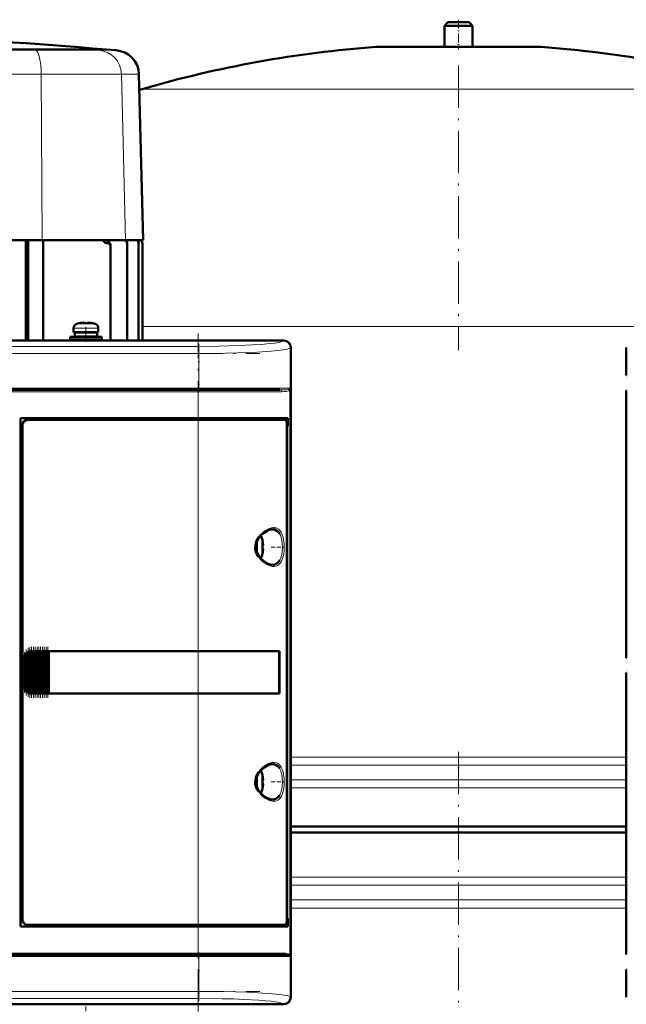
# Model space of a CAD drawing. Extents: x -1351 to 1763, y -1300 to 612.
# Tile 42 of 80: x -163 to 9, y 166 to 445. Entities that reach past the tile are written whole.
import ezdxf

# ---------------------------------------------------------------- set-up
doc = ezdxf.new("R2010")
doc.units = 0
doc.linetypes.add('DASHDOT', pattern=[18.5, 12, -3, 0.5, -3])

msp = doc.modelspace()

# ---------------------------------------------------------------- linework, layer by layer
at = {"color": 7, "lineweight": 50}
for p, q in [((-41.4, 444.23), (-42.4, 443.23)), ((-41.4, 444.23), (-35.4, 444.23)), ((-34.4, 443.23), (-35.4, 444.23)), ((-42.4, 443.23), (-34.4, 443.23)), ((-42.4, 443.23), (-42.4, 437.23)), ((-34.4, 437.23), (-34.4, 443.23)), ((-145.65, 436.45), (-198.41, 436.45)), ((-158.73, 436.45), (-198.39, 436.45)), ((-142.85, 436.45), (-158.73, 436.45)), ((-138.29, 436.45), (-145.65, 436.45)), ((-138.14, 436.45), (-142.85, 436.45)), ((-138.29, 436.45), (-138.14, 436.45)), ((-138.14, 436.45), (-135.42, 436.26)), ((-61.4, 437.23), (-38.4, 437.23)), ((-42.4, 437.23), (-61.4, 437.23)), ((-38.4, 437.23), (-15.4, 437.23)), ((-15.4, 437.23), (-34.4, 437.23)), ((-128.89, 429.46), (-127.66, 382.48)), ((-173.27, 382.48), (-156.28, 382.48)), ((-160.91, 382.48), (-160.91, 354.08)), ((-160.27, 382.48), (-160.27, 354.08)), ((-156.28, 382.48), (-132.66, 382.48)), ((-156.05, 354.08), (-156.05, 382.48)), ((-132.66, 382.48), (-127.66, 382.48)), ((-138.07, 381.65), (-138, 381.65)), ((-136.91, 380.66), (-136.91, 380.94)), ((-136.91, 354.08), (-136.91, 380.66)), ((-132.24, 381.52), (-132.24, 381.74)), ((-132.24, 354.08), (-132.24, 381.52)), ((-128.97, 381.67), (-128.97, 381.55)), ((-128.97, 354.08), (-128.97, 381.55)), ((-127.91, 381.61), (-127.91, 381.61)), ((-127.91, 354.08), (-127.91, 381.61)), ((-147.4, 357.56), (-147.4, 356.43)), ((-145.82, 358.96), (-145.83, 358.97)), ((-144.4, 358.96), (-144.4, 359.11)), ((-143.4, 358.96), (-143.4, 359.11)), ((-141.97, 358.97), (-141.98, 358.96)), ((-140.4, 357.56), (-140.4, 356.43)), ((-148.4, 355.13), (-143.9, 355.13)), ((-148.4, 355.13), (-148.4, 354.33)), ((-148.4, 354.33), (-143.9, 354.33)), ((-143.9, 356.43), (-147.4, 356.43)), ((-147.05, 356.33), (-143.9, 356.33)), ((-147.05, 355.23), (-147.05, 356.33)), ((-147.05, 355.23), (-143.9, 355.23)), ((-145.9, 356.33), (-145.9, 356.43)), ((-145.9, 355.13), (-145.9, 355.23)), ((-145.9, 354.08), (-145.9, 354.33)), ((-143.9, 356.43), (-140.4, 356.43)), ((-140.75, 356.33), (-143.9, 356.33)), ((-140.75, 355.23), (-143.9, 355.23)), ((-139.4, 355.13), (-143.9, 355.13)), ((-139.4, 354.33), (-143.9, 354.33)), ((-141.9, 356.43), (-141.9, 356.33)), ((-141.9, 355.23), (-141.9, 355.13)), ((-141.9, 354.33), (-141.9, 354.08)), ((-140.75, 356.33), (-140.75, 355.23)), ((-139.4, 355.13), (-139.4, 354.33)), ((-87.92, 354.05), (-308.88, 354.05)), ((-194.75, 354.08), (-100.05, 354.08)), ((-100.05, 354.08), (-100.04, 354.05)), ((-100.05, 354.07), (-95.75, 354.07)), ((-95.75, 354.08), (-87.9, 354.08)), ((-95.75, 354.05), (-95.75, 354.08)), ((-85.93, 168.1), (-85.93, 352.05)), ((-85.9, 352.08), (-85.9, 344.23)), ((9.1, 344.23), (9.1, 352.08)), ((-85.9, 344.23), (-85.93, 344.22)), ((-85.9, 344.23), (-85.9, 339.93)), ((9.13, 344.22), (9.1, 344.23)), ((-284.69, 340.08), (-112.1, 340.08)), ((-112.1, 340.08), (-88.98, 340.08)), ((-85.93, 339.93), (-85.9, 339.93)), ((-85.9, 339.93), (-85.9, 266.23)), ((9.1, 264.23), (9.1, 339.93)), ((9.1, 339.93), (9.13, 339.93)), ((-162.4, 188.08), (-162.4, 332.08)), ((-162.4, 332.08), (-112.1, 332.08)), ((-86.69, 332.08), (-112.1, 332.08)), ((-87, 332.08), (-87, 331.58)), ((-86.69, 329.78), (-86.69, 332.08)), ((-161.9, 330.08), (-161.9, 190.07)), ((-112.1, 331.58), (-160.4, 331.58)), ((-112.1, 331.58), (-87.35, 331.58)), ((-87, 331.58), (-87.34, 331.58)), ((-87.06, 189.54), (-87.06, 330.61)), ((-87.06, 329.78), (-86.69, 329.78)), ((-87.06, 329.74), (-86.93, 329.74)), ((-86.69, 329.78), (-86.93, 329.74)), ((-86.93, 329.74), (-86.93, 190.41)), ((-93.93, 297.5), (-93.92, 297.51)), ((-93.78, 296.08), (-93.93, 296.08)), ((-93.78, 295.08), (-93.93, 295.08)), ((-93.92, 293.65), (-93.93, 293.65)), ((-161.03, 254.98), (-161.03, 265.17)), ((-160.89, 265.34), (-160.73, 265.5)), ((-160.52, 254.45), (-160.52, 265.7)), ((-160.38, 265.78), (-160.22, 265.87)), ((-160.01, 254.19), (-160.01, 265.97)), ((-159.87, 266), (-159.71, 266.04)), ((-159.5, 266.07), (-159.36, 266.08)), ((-159.5, 254.08), (-159.5, 266.07)), ((-159.33, 266.08), (-159.39, 266.08)), ((-159.33, 266.08), (-159.36, 266.08)), ((-159.33, 266.08), (-159.2, 266.08)), ((-158.99, 266.08), (-159.2, 266.08)), ((-158.99, 254.08), (-158.99, 266.08)), ((-158.85, 266.08), (-158.99, 266.08)), ((-158.85, 266.08), (-158.77, 266.08)), ((-158.77, 266.08), (-158.69, 266.08)), ((-158.48, 266.08), (-158.69, 266.08)), ((-158.48, 254.08), (-158.48, 266.08)), ((-158.34, 266.08), (-158.48, 266.08)), ((-158.34, 266.08), (-158.26, 266.08)), ((-158.26, 266.08), (-158.18, 266.08)), ((-157.97, 266.08), (-158.18, 266.08)), ((-157.97, 254.08), (-157.97, 266.08)), ((-157.83, 266.08), (-157.97, 266.08)), ((-157.83, 266.08), (-157.75, 266.08)), ((-157.75, 266.08), (-157.67, 266.08)), ((-157.46, 266.08), (-157.67, 266.08)), ((-157.46, 254.08), (-157.46, 266.08)), ((-157.32, 266.08), (-157.46, 266.08)), ((-157.32, 266.08), (-157.24, 266.08)), ((-157.24, 266.08), (-157.16, 266.08)), ((-156.95, 266.08), (-157.16, 266.08)), ((-156.95, 254.08), (-156.95, 266.08)), ((-156.81, 266.08), (-156.95, 266.08)), ((-156.81, 266.08), (-156.73, 266.08)), ((-156.73, 266.08), (-156.65, 266.08)), ((-156.44, 266.08), (-156.65, 266.08)), ((-156.44, 254.08), (-156.44, 266.08)), ((-156.3, 266.08), (-156.44, 266.08)), ((-156.3, 266.08), (-156.22, 266.08)), ((-156.22, 266.08), (-156.14, 266.08)), ((-155.93, 266.08), (-156.14, 266.08)), ((-155.93, 254.08), (-155.93, 266.08)), ((-155.79, 266.08), (-155.93, 266.08)), ((-155.79, 266.08), (-155.71, 266.08)), ((-155.71, 266.08), (-155.63, 266.08)), ((-155.42, 266.08), (-155.63, 266.08)), ((-155.42, 254.08), (-155.42, 266.08)), ((-155.28, 266.08), (-155.42, 266.08)), ((-155.28, 266.08), (-155.2, 266.08)), ((-155.2, 266.08), (-155.12, 266.08)), ((-154.91, 266.08), (-155.12, 266.08)), ((-154.91, 254.08), (-154.91, 266.08)), ((-154.77, 266.08), (-154.91, 266.08)), ((-154.77, 266.08), (-154.69, 266.08)), ((-154.69, 266.08), (-154.61, 266.08)), ((-154.44, 266.08), (-154.61, 266.08)), ((-154.44, 266.08), (-154.44, 254.08)), ((-154.4, 266.08), (-154.44, 266.08)), ((-154.4, 266.08), (-112.1, 266.08)), ((-154.37, 266.05), (-154.4, 266.08)), ((-154.37, 266.05), (-112.1, 266.05)), ((-154.37, 254.1), (-154.37, 266.05)), ((-154.37, 266.05), (-112.1, 266.05)), ((-89.11, 266.08), (-112.1, 266.08)), ((-110.13, 266.05), (-112.1, 266.05)), ((-110.15, 266.05), (-112.1, 266.05)), ((-105.73, 266.05), (-110.15, 266.05)), ((-103.04, 266.05), (-105.73, 266.05)), ((-95.45, 266.04), (-102.38, 266.05)), ((-89.11, 266.08), (-89.43, 266.02)), ((-89.18, 254.13), (-89.18, 266.02)), ((-89.11, 266.08), (-89.11, 254.08)), ((-85.9, 266.23), (-85.93, 266.22)), ((-85.9, 266.23), (-85.9, 261.93)), ((-161.4, 256.08), (-161.4, 264.08)), ((9.13, 264.22), (9.1, 264.23)), ((-85.93, 261.93), (-85.9, 261.93)), ((-85.9, 261.93), (-85.9, 180.23)), ((9.1, 180.23), (9.1, 259.93)), ((9.1, 259.93), (9.13, 259.93)), ((-160.73, 254.65), (-160.89, 254.81)), ((-160.22, 254.29), (-160.38, 254.37)), ((-159.71, 254.11), (-159.87, 254.15)), ((-159.36, 254.08), (-159.5, 254.08)), ((-159.33, 254.08), (-159.39, 254.08)), ((-159.36, 254.08), (-159.33, 254.08)), ((-159.33, 254.08), (-159.2, 254.08)), ((-158.99, 254.08), (-159.2, 254.08)), ((-158.85, 254.08), (-158.99, 254.08)), ((-158.85, 254.08), (-158.77, 254.08)), ((-158.77, 254.08), (-158.69, 254.08)), ((-158.48, 254.08), (-158.69, 254.08)), ((-158.34, 254.08), (-158.48, 254.08)), ((-158.34, 254.08), (-158.26, 254.08)), ((-158.26, 254.08), (-158.18, 254.08)), ((-157.97, 254.08), (-158.18, 254.08)), ((-157.83, 254.08), (-157.97, 254.08)), ((-157.83, 254.08), (-157.75, 254.08)), ((-157.75, 254.08), (-157.67, 254.08)), ((-157.46, 254.08), (-157.67, 254.08)), ((-157.32, 254.08), (-157.46, 254.08)), ((-157.32, 254.08), (-157.24, 254.08)), ((-157.24, 254.08), (-157.16, 254.08)), ((-156.95, 254.08), (-157.16, 254.08)), ((-156.81, 254.08), (-156.95, 254.08)), ((-156.81, 254.08), (-156.73, 254.08)), ((-156.73, 254.08), (-156.65, 254.08)), ((-156.44, 254.08), (-156.65, 254.08)), ((-156.3, 254.08), (-156.44, 254.08)), ((-156.3, 254.08), (-156.22, 254.08)), ((-156.22, 254.08), (-156.14, 254.08)), ((-155.93, 254.08), (-156.14, 254.08)), ((-155.79, 254.08), (-155.93, 254.08)), ((-155.79, 254.08), (-155.71, 254.08)), ((-155.71, 254.08), (-155.63, 254.08)), ((-155.42, 254.08), (-155.63, 254.08)), ((-155.28, 254.08), (-155.42, 254.08)), ((-155.28, 254.08), (-155.2, 254.08)), ((-155.2, 254.08), (-155.12, 254.08)), ((-154.91, 254.08), (-155.12, 254.08)), ((-154.77, 254.08), (-154.91, 254.08)), ((-154.77, 254.08), (-154.69, 254.08)), ((-154.69, 254.08), (-154.61, 254.08)), ((-154.44, 254.08), (-154.61, 254.08)), ((-154.44, 254.08), (-154.4, 254.08)), ((-154.4, 254.08), (-154.37, 254.1)), ((-112.1, 254.08), (-154.4, 254.08)), ((-154.37, 254.1), (-112.1, 254.1)), ((-112.1, 254.1), (-110.13, 254.1)), ((-89.11, 254.08), (-112.1, 254.08)), ((-110.15, 254.1), (-106.37, 254.1)), ((-105.73, 254.1), (-103.04, 254.1)), ((-103.04, 254.1), (-102.87, 254.1)), ((-89.11, 254.08), (-89.43, 254.13)), ((-93.93, 231), (-93.92, 231.01)), ((-93.78, 229.58), (-93.93, 229.58)), ((-93.78, 228.58), (-93.93, 228.58)), ((-93.92, 227.15), (-93.93, 227.15)), ((-85.9, 216.42), (-38.4, 216.42)), ((-38.4, 214.73), (-85.9, 214.73)), ((-38.4, 216.42), (9.1, 216.42)), ((9.1, 214.73), (-38.4, 214.73)), ((-87.06, 190.41), (-86.93, 190.41)), ((-86.69, 190.38), (-87.06, 190.38)), ((-86.93, 190.41), (-86.69, 190.38)), ((-86.69, 188.08), (-86.69, 190.38)), ((-112.1, 188.08), (-162.4, 188.08)), ((-160.4, 188.58), (-112.1, 188.58)), ((-87.35, 188.58), (-112.1, 188.58)), ((-112.1, 188.08), (-86.69, 188.08)), ((-87.34, 188.58), (-87, 188.58)), ((-87, 188.58), (-87, 188.08)), ((-112.1, 180.08), (-284.69, 180.08)), ((-88.98, 180.08), (-112.1, 180.08)), ((-85.9, 180.23), (-85.93, 180.22)), ((-85.9, 180.23), (-85.9, 175.93)), ((9.13, 180.22), (9.1, 180.23)), ((-85.93, 175.93), (-85.9, 175.93)), ((-85.9, 175.93), (-85.9, 168.08)), ((9.1, 168.08), (9.1, 175.93)), ((9.1, 175.93), (9.13, 175.93)), ((-87.92, 166.1), (-308.88, 166.1)), ((-100.05, 166.08), (-194.75, 166.08)), ((-100.04, 166.1), (-100.05, 166.08)), ((-95.75, 166.08), (-100.05, 166.08)), ((-95.75, 166.08), (-95.75, 166.1)), ((-87.9, 166.08), (-95.75, 166.08))]:
    msp.add_line(p, q, dxfattribs=at)
at = {"color": 7, "linetype": 'DASHDOT', "lineweight": 18, "ltscale": 0.210416}
msp.add_line((-38.4, 444.93), (-38.4, 436.51), dxfattribs=at)
at = {"color": 7, "lineweight": 18}
for p, q in [((-238.72, 436.26), (-158.09, 436.26)), ((-158.73, 436.45), (-158.09, 436.26)), ((-158.09, 436.26), (-140.2, 436.26)), ((-142.85, 436.45), (-140.2, 436.26)), ((-140.2, 436.26), (-135.42, 436.26)), ((-38.4, 437.21), (-61.76, 437.21)), ((-15.03, 437.21), (-38.4, 437.21)), ((-240.25, 429.46), (-156.57, 429.46)), ((-156.57, 429.46), (-133.85, 429.46)), ((-156.57, 429.46), (-156.28, 382.48)), ((-133.85, 429.46), (-128.89, 429.46)), ((-133.85, 429.46), (-133.36, 410.19)), ((-38.4, 425.27), (-128, 425.27)), ((51.2, 425.27), (-38.4, 425.27)), ((-133.36, 410.19), (-132.66, 382.48)), ((-138.62, 381.95), (-137.41, 381.95)), ((-147.4, 357.56), (-143.93, 357.56)), ((-146.47, 358.8), (-143.92, 358.8)), ((-143.93, 357.56), (-143.9, 357.56)), ((-143.92, 358.8), (-143.9, 358.8)), ((-143.9, 358.8), (-141.33, 358.8)), ((-143.9, 357.56), (-140.4, 357.56)), ((-38.4, 358.07), (-127.91, 358.07)), ((51.09, 358.07), (-38.4, 358.07)), ((-284.87, 352.42), (-111.93, 352.42)), ((-111.93, 352.42), (-111.93, 350.43)), ((-87.99, 353.98), (-87.92, 354.05)), ((-85.93, 352.05), (-85.99, 351.99)), ((-85.99, 351.99), (-85.99, 340.58)), ((-111.93, 350.43), (-284.87, 350.43)), ((-111.93, 350.43), (-111.93, 340.58)), ((-284.87, 340.58), (-111.93, 340.58)), ((-94.21, 340.58), (-111.93, 340.58)), ((-111.93, 340.08), (-111.93, 340.58)), ((-85.99, 340.58), (-94.21, 340.58)), ((-112.1, 339.58), (-284.69, 339.58)), ((-112.1, 340.08), (-112.1, 339.58)), ((-112.1, 332.08), (-112.1, 339.58)), ((-112.1, 339.58), (-88.53, 339.58)), ((-86.16, 180.06), (-86.16, 340.1)), ((-112.1, 332.08), (-112.1, 331.58)), ((-112.1, 266.08), (-112.1, 331.58)), ((-91.13, 300.58), (-91.09, 300.58)), ((-89.04, 299.35), (-89, 299.27)), ((-95.33, 297.44), (-95.33, 295.61)), ((-95.33, 295.61), (-95.33, 295.58)), ((-94.08, 298.15), (-94.08, 295.6)), ((-94.08, 295.6), (-94.08, 295.58)), ((-95.33, 295.58), (-95.33, 293.71)), ((-94.08, 295.58), (-94.08, 293.01)), ((-91.08, 290.58), (-91.13, 290.58)), ((-89, 291.88), (-89.04, 291.82)), ((-160.89, 265.34), (-160.89, 254.81)), ((-160.73, 254.65), (-160.73, 265.5)), ((-160.38, 254.37), (-160.38, 265.78)), ((-160.22, 265.87), (-160.22, 254.29)), ((-159.87, 254.15), (-159.87, 266)), ((-159.71, 266.04), (-159.71, 254.11)), ((-159.36, 266.08), (-159.36, 254.08)), ((-159.2, 254.08), (-159.2, 266.08)), ((-158.85, 266.08), (-158.85, 254.08)), ((-158.69, 266.08), (-158.69, 254.08)), ((-158.34, 266.08), (-158.34, 254.08)), ((-158.18, 266.08), (-158.18, 254.08)), ((-157.83, 266.08), (-157.83, 254.08)), ((-157.67, 266.08), (-157.67, 254.08)), ((-157.32, 266.08), (-157.32, 254.08)), ((-157.16, 254.08), (-157.16, 266.08)), ((-156.81, 266.08), (-156.81, 254.08)), ((-156.65, 266.08), (-156.65, 254.08)), ((-156.3, 266.08), (-156.3, 254.08)), ((-156.14, 266.08), (-156.14, 254.08)), ((-155.79, 266.08), (-155.79, 254.08)), ((-155.63, 254.08), (-155.63, 266.08)), ((-155.28, 266.08), (-155.28, 254.08)), ((-155.12, 266.08), (-155.12, 254.08)), ((-154.77, 254.08), (-154.77, 266.08)), ((-154.61, 266.08), (-154.61, 254.08)), ((-112.1, 266.05), (-112.1, 266.08)), ((-112.1, 266.05), (-112.1, 254.1)), ((-161.35, 264.08), (-161.4, 264.08)), ((-161.35, 264.08), (-161.35, 256.08)), ((-161.18, 255.28), (-161.18, 264.87)), ((-161.35, 256.08), (-161.4, 256.08)), ((-112.1, 254.08), (-112.1, 254.1)), ((-112.1, 188.58), (-112.1, 254.08)), ((-85.9, 236.11), (-38.4, 236.11)), ((-38.4, 236.11), (9.1, 236.11)), ((-94.08, 231.65), (-94.08, 229.1)), ((-91.13, 234.08), (-91.09, 234.08)), ((-89.04, 232.85), (-89, 232.77)), ((-38.4, 233.83), (-85.9, 233.83)), ((9.1, 233.83), (-38.4, 233.83)), ((-95.33, 230.94), (-95.33, 229.11)), ((-95.33, 229.11), (-95.33, 229.08)), ((-95.33, 229.08), (-95.33, 227.21)), ((-94.08, 229.1), (-94.08, 229.08)), ((-94.08, 229.08), (-94.08, 226.51)), ((-85.9, 229.62), (-38.4, 229.62)), ((-38.4, 229.62), (9.1, 229.62)), ((-38.4, 227.35), (-85.9, 227.35)), ((9.1, 227.35), (-38.4, 227.35)), ((-91.08, 224.08), (-91.13, 224.08)), ((-89, 225.38), (-89.04, 225.32)), ((-85.9, 202.11), (-38.4, 202.11)), ((-38.4, 202.11), (9.1, 202.11)), ((-85.9, 199.83), (-38.4, 199.83)), ((-38.4, 199.83), (9.1, 199.83)), ((-85.9, 195.62), (-38.4, 195.62)), ((-38.4, 195.62), (9.1, 195.62)), ((-38.4, 193.35), (-85.9, 193.35)), ((9.1, 193.35), (-38.4, 193.35)), ((-112.1, 188.58), (-112.1, 188.08)), ((-112.1, 180.58), (-112.1, 188.08)), ((-111.93, 179.58), (-284.87, 179.58)), ((-284.69, 180.58), (-112.1, 180.58)), ((-88.53, 180.58), (-112.1, 180.58)), ((-112.1, 180.58), (-112.1, 180.08)), ((-111.93, 180.08), (-111.93, 179.58)), ((-111.93, 179.58), (-111.93, 169.72)), ((-111.93, 179.58), (-85.99, 179.58)), ((-85.99, 179.58), (-85.99, 168.16)), ((-284.87, 169.72), (-111.93, 169.72)), ((-111.93, 167.73), (-284.87, 167.73)), ((-111.93, 169.72), (-111.93, 167.73)), ((-85.99, 168.16), (-85.93, 168.1)), ((-87.92, 166.1), (-87.99, 166.17))]:
    msp.add_line(p, q, dxfattribs=at)
at = {"color": 7, "linetype": 'DASHDOT', "lineweight": 18}
for p, q in [((-38.4, 431.99), (-38.4, 351.35)), ((-112.1, 164.05), (-112.1, 356.1)), ((-302.16, 350.43), (-94.63, 350.43)), ((-94.63, 340.58), (-302.16, 340.58)), ((-301.95, 339.58), (-94.84, 339.58)), ((-38.4, 237.56), (-38.4, -16.11)), ((-302.16, 179.58), (-94.63, 179.58)), ((-94.84, 180.58), (-301.95, 180.58)), ((-302.16, 169.72), (-94.63, 169.72))]:
    msp.add_line(p, q, dxfattribs=at)
at = {"color": 7, "linetype": 'DASHDOT', "lineweight": 18, "ltscale": 0.000782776}
msp.add_line((-144.9, 359.1), (-144.9, 359.14), dxfattribs=at)
at = {"color": 7, "linetype": 'DASHDOT', "lineweight": 18, "ltscale": 0.104372}
msp.add_line((-143.9, 357.9), (-143.9, 353.73), dxfattribs=at)
at = {"color": 7, "linetype": 'DASHDOT', "lineweight": 18, "ltscale": 0.000926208}
msp.add_line((-142.9, 359.1), (-142.9, 359.14), dxfattribs=at)
at = {"color": 7, "linetype": 'DASHDOT', "lineweight": 18, "ltscale": 0.342406}
msp.add_line((-111.93, 353.13), (-111.93, 339.43), dxfattribs=at)
at = {"color": 7, "linetype": 'DASHDOT', "lineweight": 18, "ltscale": 0.00094223}
for p, q in [((-93.78, 296.58), (-93.74, 296.58)), ((-93.78, 230.08), (-93.74, 230.08))]:
    msp.add_line(p, q, dxfattribs=at)
at = {"color": 7, "linetype": 'DASHDOT', "lineweight": 18, "ltscale": 0.000793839}
for p, q in [((-93.78, 294.58), (-93.75, 294.58)), ((-93.78, 228.08), (-93.75, 228.08))]:
    msp.add_line(p, q, dxfattribs=at)
at = {"color": 7, "linetype": 'DASHDOT', "lineweight": 18, "ltscale": 0.08656}
for p, q in [((-91.41, 295.58), (-87.95, 295.58)), ((-91.41, 229.08), (-87.95, 229.08))]:
    msp.add_line(p, q, dxfattribs=at)
at = {"color": 7, "linetype": 'DASHDOT', "lineweight": 18, "ltscale": 0.28763}
msp.add_line((-161.25, 254.32), (-161.25, 265.83), dxfattribs=at)
at = {"color": 7, "linetype": 'DASHDOT', "lineweight": 18, "ltscale": 0.325663}
msp.add_line((-160.8, 253.56), (-160.8, 266.59), dxfattribs=at)
at = {"color": 7, "linetype": 'DASHDOT', "lineweight": 18, "ltscale": 0.347391}
msp.add_line((-160.29, 253.13), (-160.29, 267.02), dxfattribs=at)
at = {"color": 7, "linetype": 'DASHDOT', "lineweight": 18, "ltscale": 0.357764}
msp.add_line((-159.78, 252.92), (-159.78, 267.23), dxfattribs=at)
at = {"color": 7, "linetype": 'DASHDOT', "lineweight": 18, "ltscale": 0.360001}
for p, q in [((-159.27, 252.88), (-159.27, 267.28)), ((-158.76, 252.88), (-158.76, 267.28)), ((-158.25, 252.88), (-158.25, 267.28)), ((-157.74, 252.88), (-157.74, 267.28)), ((-157.23, 252.88), (-157.23, 267.28)), ((-156.72, 252.88), (-156.72, 267.28)), ((-156.21, 252.88), (-156.21, 267.28)), ((-155.7, 252.88), (-155.7, 267.28)), ((-155.19, 252.88), (-155.19, 267.28)), ((-154.69, 252.88), (-154.69, 267.28))]:
    msp.add_line(p, q, dxfattribs=at)
at = {"color": 7, "linetype": 'DASHDOT', "lineweight": 18, "ltscale": 0.262921}
msp.add_line((-38.4, 236.99), (-38.4, 226.47), dxfattribs=at)
at = {"color": 7, "linetype": 'DASHDOT', "lineweight": 18, "ltscale": 0.34239}
msp.add_line((-111.93, 180.72), (-111.93, 167.02), dxfattribs=at)
at = {"color": 7, "linetype": 'DASHDOT', "lineweight": 18, "ltscale": 0.104369}
msp.add_line((-143.9, 162.25), (-143.9, 166.42), dxfattribs=at)
at = {"color": 7, "lineweight": 50}
for points in [[(-138.62, 381.95), (-138.85, 382.24), (-139.18, 382.45), (-139.26, 382.48)], [(-138.62, 381.95), (-138.5, 381.81), (-138.34, 381.7), (-138.07, 381.65)], [(-144.4, 359.11), (-144.4, 359.11), (-144.4, 359.11), (-144.41, 359.12), (-144.43, 359.12), (-144.48, 359.13), (-144.62, 359.13), (-144.9, 359.11)], [(-144.4, 359.11), (-144.4, 359.11), (-144.4, 359.11), (-144.41, 359.12), (-144.45, 359.13)], [(-143.4, 359.11), (-143.4, 359.11), (-143.39, 359.11), (-143.39, 359.12), (-143.37, 359.12), (-143.31, 359.13), (-142.9, 359.11)], [(-87.06, 330.61), (-87.09, 331.05), (-87.18, 331.4), (-87.26, 331.54), (-87.3, 331.57), (-87.35, 331.58)], [(-94.8, 298.3), (-94.2, 298.99), (-93.46, 299.64), (-92.7, 300.12), (-92, 300.42), (-91.42, 300.56), (-91.13, 300.58)], [(-91.09, 300.58), (-90.53, 300.51), (-90.01, 300.31), (-89.55, 299.98), (-89.28, 299.69), (-89.04, 299.35)], [(-95.06, 292.81), (-95.47, 293.52), (-95.77, 294.26), (-95.94, 295.02), (-95.97, 295.59), (-95.93, 296.15), (-95.82, 296.72), (-95.64, 297.27), (-95.38, 297.82), (-95.06, 298.34)], [(-94.8, 292.85), (-95.25, 293.55), (-95.54, 294.22), (-95.73, 294.96), (-95.78, 295.7), (-95.69, 296.43), (-95.44, 297.2), (-95.03, 297.96), (-94.8, 298.3)], [(-93.78, 296.58), (-93.75, 296.25), (-93.76, 296.13), (-93.76, 296.09), (-93.77, 296.08), (-93.77, 296.08), (-93.77, 296.08), (-93.78, 296.08)], [(-93.76, 296.29), (-93.76, 296.11), (-93.77, 296.09), (-93.77, 296.08), (-93.77, 296.08), (-93.77, 296.08), (-93.78, 296.08)], [(-91.13, 290.58), (-91.68, 290.64), (-92.31, 290.84), (-93.01, 291.21), (-93.76, 291.75), (-94.47, 292.45), (-94.8, 292.85)], [(-93.76, 294.86), (-93.76, 295.01), (-93.76, 295.06), (-93.77, 295.07), (-93.77, 295.07), (-93.78, 295.08), (-93.78, 295.08)], [(-93.78, 294.58), (-93.76, 294.77), (-93.76, 295.01), (-93.76, 295.06), (-93.77, 295.07), (-93.77, 295.08), (-93.78, 295.08), (-93.78, 295.08)], [(-89.04, 291.82), (-89.36, 291.37), (-89.73, 291.02), (-90.15, 290.78), (-90.48, 290.66), (-91.08, 290.58)], [(-89.18, 266.02), (-99.87, 266.05), (-110.13, 266.05)], [(-110.13, 254.1), (-91.77, 254.12), (-89.18, 254.13)], [(-95.06, 226.31), (-95.47, 227.02), (-95.77, 227.76), (-95.94, 228.52), (-95.97, 229.09), (-95.93, 229.65), (-95.82, 230.22), (-95.64, 230.77), (-95.38, 231.32), (-95.06, 231.84)], [(-94.8, 226.35), (-95.25, 227.05), (-95.54, 227.72), (-95.73, 228.46), (-95.78, 229.2), (-95.69, 229.93), (-95.44, 230.7), (-95.03, 231.46), (-94.8, 231.8)], [(-94.8, 231.8), (-94.2, 232.49), (-93.46, 233.14), (-92.7, 233.62), (-92, 233.92), (-91.42, 234.06), (-91.13, 234.08)], [(-91.09, 234.08), (-90.53, 234.01), (-90.01, 233.81), (-89.55, 233.48), (-89.28, 233.19), (-89.04, 232.85)], [(-93.78, 230.08), (-93.75, 229.75), (-93.76, 229.63), (-93.76, 229.59), (-93.77, 229.58), (-93.77, 229.58), (-93.77, 229.58), (-93.78, 229.58)], [(-93.76, 229.79), (-93.76, 229.61), (-93.77, 229.59), (-93.77, 229.58), (-93.77, 229.58), (-93.77, 229.58), (-93.78, 229.58)], [(-91.13, 224.08), (-91.68, 224.14), (-92.31, 224.34), (-93.01, 224.71), (-93.76, 225.25), (-94.47, 225.95), (-94.8, 226.35)], [(-93.76, 228.36), (-93.76, 228.51), (-93.76, 228.56), (-93.77, 228.57), (-93.77, 228.57), (-93.78, 228.58), (-93.78, 228.58)], [(-93.78, 228.08), (-93.76, 228.27), (-93.76, 228.51), (-93.76, 228.56), (-93.77, 228.57), (-93.77, 228.58), (-93.78, 228.58), (-93.78, 228.58)], [(-89.04, 225.32), (-89.36, 224.87), (-89.73, 224.52), (-90.15, 224.28), (-90.48, 224.16), (-91.08, 224.08)], [(-87.35, 188.58), (-87.29, 188.59), (-87.25, 188.62), (-87.19, 188.73), (-87.1, 189.05), (-87.06, 189.54)], [(-88.98, 180.08), (-87.52, 180.05), (-86.73, 179.99), (-86.54, 179.95), (-86.23, 179.82)]]:
    msp.add_lwpolyline(points, dxfattribs=at)
at = {"color": 7, "lineweight": 18}
for points in [[(-111.93, 352.42), (-106.15, 352.47), (-100.64, 352.62), (-96.7, 352.8), (-94.1, 352.98), (-91.91, 353.18), (-90.42, 353.36), (-89.28, 353.55), (-88.61, 353.71), (-88.16, 353.87), (-87.99, 353.98)], [(-85.99, 351.99), (-86.17, 351.88), (-86.47, 351.77), (-86.88, 351.66), (-88.03, 351.45), (-89.55, 351.25), (-91.41, 351.08), (-95.41, 350.81), (-100.9, 350.59), (-104.48, 350.5), (-111.93, 350.43)], [(-86.23, 340.34), (-86.51, 340.22), (-87.13, 340.13), (-87.76, 340.1), (-88.98, 340.08)], [(-86.78, 339.7), (-87.25, 339.63), (-87.63, 339.6), (-88.53, 339.58)], [(-86.34, 339.87), (-86.46, 339.8), (-86.78, 339.7)], [(-95.06, 298.34), (-94.62, 298.91), (-94.11, 299.45), (-93.83, 299.7), (-93.05, 300.28), (-92.71, 300.48), (-92.16, 300.75)], [(-90.71, 301.08), (-90.39, 301.06), (-90.08, 300.99), (-89.68, 300.84), (-89.3, 300.6), (-88.97, 300.27), (-88.62, 299.78)], [(-89, 299.27), (-88.74, 298.72), (-88.49, 297.89), (-88.41, 297.51), (-88.29, 296.59), (-88.24, 295.58)], [(-88.62, 299.78), (-88.32, 299.14), (-88.09, 298.39), (-87.92, 297.53), (-87.81, 296.58), (-87.77, 295.62), (-87.81, 294.63), (-87.91, 293.68), (-88.08, 292.8), (-88.32, 292.02), (-88.62, 291.37)], [(-88.24, 295.58), (-88.31, 294.36), (-88.42, 293.59), (-88.5, 293.22), (-88.72, 292.48), (-89, 291.88)], [(-88.62, 291.37), (-88.96, 290.89), (-89.35, 290.52), (-89.78, 290.26), (-90.24, 290.12), (-90.71, 290.08)], [(-95.06, 231.84), (-94.62, 232.41), (-94.11, 232.95), (-93.83, 233.2), (-93.05, 233.78), (-92.71, 233.98), (-92.16, 234.25)], [(-90.71, 234.58), (-90.39, 234.56), (-90.08, 234.49), (-89.68, 234.34), (-89.3, 234.1), (-88.97, 233.77), (-88.62, 233.28)], [(-89, 232.77), (-88.74, 232.22), (-88.49, 231.39), (-88.41, 231.01), (-88.29, 230.09), (-88.24, 229.08)], [(-88.62, 233.28), (-88.32, 232.63), (-88.09, 231.89), (-87.92, 231.03), (-87.81, 230.08), (-87.77, 229.12), (-87.81, 228.13), (-87.91, 227.18), (-88.08, 226.3), (-88.32, 225.52), (-88.62, 224.87)], [(-88.24, 229.08), (-88.31, 227.86), (-88.42, 227.09), (-88.5, 226.72), (-88.72, 225.98), (-89, 225.38)], [(-88.62, 224.87), (-88.96, 224.39), (-89.35, 224.02), (-89.78, 223.76), (-90.24, 223.62), (-90.71, 223.58)], [(-88.53, 180.58), (-87.63, 180.56), (-87.25, 180.53), (-86.78, 180.45)], [(-86.78, 180.45), (-86.55, 180.39), (-86.35, 180.28)], [(-111.93, 169.72), (-104.9, 169.66), (-101.51, 169.58), (-98.25, 169.47), (-95.21, 169.33), (-92.44, 169.16), (-90.17, 168.97), (-88.31, 168.75), (-87.33, 168.59), (-86.6, 168.43), (-86.12, 168.25), (-85.99, 168.16)], [(-87.99, 166.17), (-88.2, 166.31), (-88.57, 166.44), (-89.09, 166.57), (-90.1, 166.75), (-91.37, 166.92), (-93.05, 167.09), (-94.95, 167.24), (-99.19, 167.47), (-102.24, 167.59), (-105.41, 167.67), (-111.93, 167.73)]]:
    msp.add_lwpolyline(points, dxfattribs=at)
at = {"color": 7, "lineweight": 50}
for centre, radius, start, end in [((-225, -512.69), 953.1, 84.78019, 88.40123), ((-135.88, 429.28), 7, 1.5, 86.1683), ((-38.4, 118.07), 320, 94.1872, 106.2602), ((-61.4, 432.23), 5, 90, 94.1872), ((-15.4, 432.23), 5, 85.8128, 90), ((-38.4, 118.07), 320, 73.7398, 85.8128), ((-108.4, 358.07), 70, 106.2602, 106.9206), ((-133.24, 381.52), 0.999, 359.9821, 73.7941), ((-133.29, 381.74), 1.05, 359.9809, 44.9158), ((-129.96, 381.55), 0.999, 359.9698, 67.3188), ((-129.97, 381.67), 1.01, 0.0053, 52.7887), ((-128.91, 381.61), 1, 0.0062, 60.1352), ((-128.91, 381.61), 1, 0.0081, 59.9123), ((-137.91, 380.66), 1, 0.0549, 95.2054), ((-136.96, 382.18), 0.502, 206.4488, 228.4384), ((-138.07, 380.94), 1.17, 0.1306, 47.8327), ((-146.1, 357.56), 1.3, 106.6015, 180), ((-143.9, 350.18), 9, 102.3778, 106.6015), ((-143.9, 350.18), 8.99, 96.3897, 102.3492), ((-143.9, 350.18), 8.99, 96.3893, 102.3497), ((-144.46, 355.33), 3.8, 92.2846, 96.5812), ((-143.9, 349.07), 9.9, 89.9998, 92.8943), ((-143.9, 349.07), 9.9, 89.9998, 92.8943), ((-143.9, 349.06), 9.9, 87.106, 89.9999), ((-143.9, 349.06), 9.9, 87.106, 89.9999), ((-143.35, 355.09), 4.04, 83.5188, 86.8258), ((-143.9, 350.18), 8.99, 77.6503, 83.6107), ((-143.9, 350.18), 8.99, 77.6503, 83.6107), ((-143.9, 350.18), 9, 73.3984, 77.6222), ((-141.7, 357.56), 1.3, 0, 73.3984), ((-87.9, 352.08), 2, 0.0019, 89.9981), ((-88.61, 338.34), 6.95, 281.3026, 283.4013), ((-95.33, 297.78), 1.3, 16.6015, 47.3449), ((-102.71, 295.58), 9, 12.3778, 16.6016), ((-102.71, 295.58), 8.99, 6.3893, 12.3497), ((-102.71, 295.58), 8.99, 6.3893, 12.3497), ((-103.82, 295.58), 9.9, 357.106, 2.8938), ((-103.82, 295.58), 9.9, 357.1058, 2.8956), ((-95.33, 293.38), 1.3, 312.6467, 343.3985), ((-102.71, 295.58), 9, 343.3984, 347.6222), ((-102.71, 295.58), 8.99, 347.6508, 353.6103), ((-102.71, 295.58), 8.99, 347.6503, 353.6107), ((-159.26, 264.11), 2.06, 148.9704, 158.2673), ((-159.4, 263.95), 2.04, 136.9534, 143.1617), ((-159.36, 264.21), 1.89, 127.9225, 136.7729), ((-159.27, 263.71), 2.35, 118.0492, 122.0459), ((-159.38, 264.31), 1.77, 110.7187, 118.3943), ((-159.27, 263.53), 2.55, 103.6061, 106.9099), ((-159.36, 264.36), 1.71, 94.6829, 101.9834), ((-159.24, 264.03), 2.11, 167.8165, 178.6973), ((-158.96, 263.96), 2.4, 157.7792, 167.7124), ((-159.26, 256.12), 2.09, 181.2163, 192.2146), ((-158.88, 256.22), 2.48, 192.5872, 202.1762), ((-159.26, 256.05), 2.06, 201.7327, 211.0296), ((-159.4, 256.21), 2.04, 216.8383, 223.0466), ((-159.36, 255.94), 1.89, 223.2271, 232.0775), ((-159.27, 256.44), 2.35, 237.9541, 241.9508), ((-159.38, 255.85), 1.77, 241.6057, 249.2813), ((-159.27, 256.63), 2.55, 253.0901, 256.3939), ((-159.36, 255.79), 1.71, 258.0166, 265.3171), ((-95.33, 231.28), 1.3, 16.6015, 47.3449), ((-102.71, 229.08), 9, 12.3778, 16.6016), ((-102.71, 229.08), 8.99, 6.3893, 12.3497), ((-102.71, 229.08), 8.99, 6.3893, 12.3497), ((-103.82, 229.08), 9.9, 357.106, 2.8938), ((-103.82, 229.08), 9.9, 357.1058, 2.8956), ((-95.33, 226.88), 1.3, 312.6467, 343.3985), ((-102.71, 229.08), 9, 343.3984, 347.6222), ((-102.71, 229.08), 8.99, 347.6508, 353.6103), ((-102.71, 229.08), 8.99, 347.6503, 353.6107), ((-88.61, 181.81), 6.95, 76.5988, 78.6976)]:
    msp.add_arc(centre, radius, start, end, dxfattribs=at)
at = {"color": 7, "lineweight": 18}
for centre, radius, start, end in [((-137.87, 382.87), 1.22, 272.6198, 298.3409), ((-86.88, 341.23), 1.1, 305.9492, 323.6704), ((-86.66, 340.09), 0.492, 0.8497, 30.1599), ((-100.4, 345.54), 15.24, 339.0796, 341.0014), ((-88.99, 339.64), 0.433, 41.3408, 89.3623), ((-89.06, 339.58), 0.527, 359.5047, 41.4709), ((-86.65, 340.3), 0.523, 305.573, 337.2571), ((-90.51, 296.94), 4.15, 98.6386, 113.4614), ((-90.75, 298.6), 2.48, 89.2584, 98.9171), ((-91.31, 301.08), 0.598, 344.1695, 0.0866), ((-89.47, 296.63), 6.77, 214.3253, 230.1489), ((-89.45, 296.52), 6.7, 229.3786, 239.5375), ((-90.09, 295.33), 5.35, 239.0877, 247.246), ((-90.51, 294.21), 4.15, 246.5349, 261.3679), ((-90.75, 292.56), 2.48, 261.0814, 270.7341), ((-91.31, 290.08), 0.598, 359.9243, 15.8332), ((-90.51, 230.44), 4.15, 98.6386, 113.4614), ((-90.75, 232.1), 2.48, 89.2584, 98.9171), ((-91.31, 234.58), 0.598, 344.1695, 0.0866), ((-89.47, 230.13), 6.77, 214.3253, 230.1489), ((-89.45, 230.02), 6.7, 229.3786, 239.5375), ((-90.09, 228.83), 5.35, 239.0877, 247.246), ((-90.51, 227.71), 4.15, 246.5349, 261.3679), ((-90.75, 226.06), 2.48, 261.0814, 270.7341), ((-91.31, 223.58), 0.598, 359.9243, 15.8332), ((-88.99, 180.51), 0.433, 270.6333, 318.6759), ((-89.06, 180.57), 0.528, 318.5121, 0.4702), ((-86.6, 179.89), 0.471, 21.142, 56.6441), ((-86.66, 180.06), 0.492, 329.8595, 359.2108), ((-86.88, 178.92), 1.11, 36.3331, 54.0476), ((-100.4, 174.62), 15.24, 18.9986, 20.9204)]:
    msp.add_arc(centre, radius, start, end, dxfattribs=at)
for centre, major_axis, ratio, start_param, end_param in [((-158.2, 429.28), (0, -7), 0.234049, 1.596976, 3.074716), ((-140.66, 429.28), (0, -7), 0.972225, 1.596976, 3.074716), ((-87.99, 351.99), (1.41, -1.41), 0.995146, 0.787831, 2.353761), ((-91.13, 301.08), (0, -0.5), 0.82263, 6.282749, 7.519795), ((-91.13, 290.08), (0, -0.5), 0.822609, 1.904908, 3.141914), ((-91.13, 234.58), (0, -0.5), 0.82263, 6.282749, 7.519795), ((-91.13, 223.58), (0, -0.5), 0.822609, 1.904908, 3.141914), ((-87.99, 168.16), (-1.41, -1.41), 0.995146, 0.787832, 2.353762)]:
    msp.add_ellipse(centre, major_axis=major_axis, ratio=ratio, start_param=start_param, end_param=end_param, dxfattribs=at)
at = {"color": 7, "lineweight": 50}
for centre, major_axis, ratio, start_param, end_param in [((-138.45, 381.55), (1.14, 0.01), 0.880858, 0.398608, 1.160188), ((-87.93, 352.04), (1.42, 1.42), 0.995146, 5.50022, 7.06615), ((-160.4, 330.07), (1.06, -1.06), 0.997265, 2.357564, 3.925621), ((-160.4, 330.07), (1.06, -1.06), 0.997265, 2.357564, 3.925621), ((-159.39, 264.08), (-2.01, 0), 0.996195, 4.712389, 6.283185), ((-159.39, 256.08), (2.01, 0), 0.996195, 3.141593, 4.712389), ((-160.4, 190.08), (1.06, 1.06), 0.997265, 2.357564, 3.925621), ((-160.4, 190.08), (1.06, 1.06), 0.997265, 2.357564, 3.925621), ((-87.93, 168.11), (1.42, -1.42), 0.995146, 5.50022, 7.06615), ((-87.9, 168.08), (1.41, 1.41), 0.999973, 3.926996, 5.497765)]:
    msp.add_ellipse(centre, major_axis=major_axis, ratio=ratio, start_param=start_param, end_param=end_param, dxfattribs=at)

doc.saveas('drawing.dxf')
